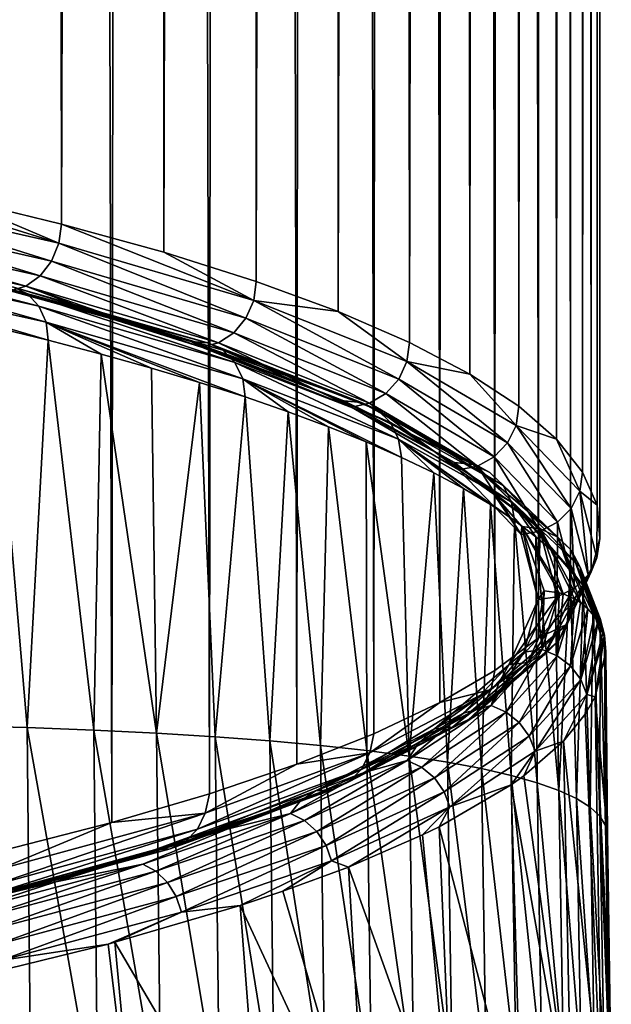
# Model space of a CAD drawing. Header units: metres. Extents: x -25 to 70, y -236 to 25.
# Tile 223 of 256: x 12.43 to 15.3, y -162 to -157.23. Entities that reach past the tile are written whole.
import ezdxf

# ---------------------------------------------------------------- set-up
doc = ezdxf.new("R2010")
doc.units = ezdxf.units.M
doc.layers.add('solid_10481002', color=7, linetype='CONTINUOUS')

msp = doc.modelspace()

# ---------------------------------------------------------------- linework, layer by layer
at = {"layer": 'solid_10481002'}
for points in [[(12.092777, -158.091171, 350.262451), (12.551207, -23.495886, 325.890686), (12.005422, -23.367056, 326.621338)], [(12.092777, -158.091171, 350.262451), (12.636686, -158.222183, 349.51947), (12.551207, -23.495886, 325.890686)], [(12.636686, -158.222183, 349.51947), (13.05086, -23.630079, 325.129639), (12.551207, -23.495886, 325.890686)], [(12.636686, -158.222183, 349.51947), (13.133584, -158.358688, 348.7453), (13.05086, -23.630079, 325.129639)], [(13.133584, -158.358688, 348.7453), (13.502826, -23.769236, 324.340454), (13.05086, -23.630079, 325.129639)], [(13.133584, -158.358688, 348.7453), (13.581587, -158.500214, 347.942657), (13.502826, -23.769236, 324.340454)], [(13.581587, -158.500214, 347.942657), (13.905787, -23.912939, 323.525452), (13.502826, -23.769236, 324.340454)], [(13.581587, -158.500214, 347.942657), (13.979058, -158.64621, 347.114655), (13.905787, -23.912939, 323.525452)], [(13.979058, -158.64621, 347.114655), (14.2585, -24.060749, 322.687195), (13.905787, -23.912939, 323.525452)], [(13.979058, -158.64621, 347.114655), (14.324561, -158.796112, 346.264526), (14.2585, -24.060749, 322.687195)], [(14.324561, -158.796112, 346.264526), (14.559363, -24.212101, 321.828827), (14.2585, -24.060749, 322.687195)], [(14.324561, -158.796112, 346.264526), (14.61675, -158.949387, 345.395294), (14.559363, -24.212101, 321.828827)], [(14.61675, -158.949387, 345.395294), (14.806816, -24.366274, 320.954468), (14.559363, -24.212101, 321.828827)], [(14.61675, -158.949387, 345.395294), (14.854552, -159.105469, 344.510071), (14.806816, -24.366274, 320.954468)], [(14.854552, -159.105469, 344.510071), (15.000101, -24.522627, 320.067749), (14.806816, -24.366274, 320.954468)], [(14.854552, -159.105469, 344.510071), (15.037245, -159.263809, 343.612061), (15.000101, -24.522627, 320.067749)], [(15.037245, -159.263809, 343.612061), (15.13874, -24.68071, 319.171234), (15.000101, -24.522627, 320.067749)], [(15.037245, -159.263809, 343.612061), (15.164063, -159.423828, 342.70462), (15.13874, -24.68071, 319.171234)], [(15.164063, -159.423828, 342.70462), (15.222117, -24.840036, 318.267639), (15.13874, -24.68071, 319.171234)], [(15.164063, -159.423828, 342.70462), (15.234364, -159.584869, 341.79129), (15.222117, -24.840036, 318.267639)], [(15.234364, -159.584869, 341.79129), (15.249923, -25, 317.360443), (15.222117, -24.840036, 318.267639)], [(15.248027, -159.746353, 340.875427), (15.222117, -25.159964, 316.453247), (15.249923, -25, 317.360443)], [(15.234364, -159.584869, 341.79129), (15.248027, -159.746353, 340.875427), (15.249923, -25, 317.360443)], [(15.205035, -159.90773, 339.960266), (15.13874, -25.31929, 315.549652), (15.222117, -25.159964, 316.453247)], [(15.248027, -159.746353, 340.875427), (15.205035, -159.90773, 339.960266), (15.222117, -25.159964, 316.453247)], [(15.105382, -160.068359, 339.049255), (15.000101, -25.477373, 314.653137), (15.13874, -25.31929, 315.549652)], [(15.205035, -159.90773, 339.960266), (15.105382, -160.068359, 339.049255), (15.13874, -25.31929, 315.549652)], [(14.949454, -160.227646, 338.145935), (14.806816, -25.633726, 313.766388), (15.000101, -25.477373, 314.653137)], [(15.105382, -160.068359, 339.049255), (14.949454, -160.227646, 338.145935), (15.000101, -25.477373, 314.653137)], [(14.737981, -160.384964, 337.253723), (14.559363, -25.787899, 312.892029), (14.806816, -25.633726, 313.766388)], [(14.949454, -160.227646, 338.145935), (14.737981, -160.384964, 337.253723), (14.806816, -25.633726, 313.766388)], [(14.471645, -160.539764, 336.375793), (14.2585, -25.939251, 312.033691), (14.559363, -25.787899, 312.892029)], [(14.737981, -160.384964, 337.253723), (14.471645, -160.539764, 336.375793), (14.559363, -25.787899, 312.892029)], [(14.151223, -160.691513, 335.515198), (13.905787, -26.087061, 311.195404), (14.2585, -25.939251, 312.033691)], [(14.471645, -160.539764, 336.375793), (14.151223, -160.691513, 335.515198), (14.2585, -25.939251, 312.033691)], [(13.778181, -160.839554, 334.675568), (13.502826, -26.230764, 310.380432), (13.905787, -26.087061, 311.195404)], [(14.151223, -160.691513, 335.515198), (13.778181, -160.839554, 334.675568), (13.905787, -26.087061, 311.195404)], [(13.35414, -160.983307, 333.860321), (13.05086, -26.369921, 309.591217), (13.502826, -26.230764, 310.380432)], [(13.778181, -160.839554, 334.675568), (13.35414, -160.983307, 333.860321), (13.502826, -26.230764, 310.380432)], [(12.880341, -161.122299, 333.072052), (12.551207, -26.504114, 308.83017), (13.05086, -26.369921, 309.591217)], [(13.35414, -160.983307, 333.860321), (12.880341, -161.122299, 333.072052), (13.05086, -26.369921, 309.591217)], [(12.358228, -161.256104, 332.313232), (12.005422, -26.632944, 308.099548), (12.551207, -26.504114, 308.83017)], [(12.880341, -161.122299, 333.072052), (12.358228, -161.256104, 332.313232), (12.551207, -26.504114, 308.83017)], [(11.491296, -158.058853, 350.979614), (12.624432, -158.314896, 349.527496), (11.503801, -157.966125, 350.971619)], [(12.624432, -158.314896, 349.527496), (12.092777, -158.091171, 350.262451), (11.503801, -157.966125, 350.971619)], [(11.459113, -158.146149, 350.966583), (12.589075, -158.401474, 349.518524), (11.491296, -158.058853, 350.979614)], [(12.589075, -158.401474, 349.518524), (12.624432, -158.314896, 349.527496), (11.491296, -158.058853, 350.979614)], [(12.624432, -158.314896, 349.527496), (12.636686, -158.222183, 349.51947), (12.092777, -158.091171, 350.262451)], [(11.408979, -158.219116, 350.93512), (12.533998, -158.473328, 349.493408), (11.459113, -158.146149, 350.966583)], [(12.533998, -158.473328, 349.493408), (12.589075, -158.401474, 349.518524), (11.459113, -158.146149, 350.966583)], [(11.408979, -158.219116, 350.93512), (11.345811, -158.270615, 350.888367), (12.464602, -158.523422, 349.454651)], [(11.408979, -158.219116, 350.93512), (12.464602, -158.523422, 349.454651), (12.533998, -158.473328, 349.493408)], [(12.624432, -158.314896, 349.527496), (13.569424, -158.593018, 347.950256), (12.636686, -158.222183, 349.51947)], [(13.569424, -158.593018, 347.950256), (13.133584, -158.358688, 348.7453), (12.636686, -158.222183, 349.51947)], [(12.472306, -158.561203, 349.653656), (12.403396, -158.527542, 349.599426), (11.281112, -158.278717, 351.010468)], [(12.472306, -158.561203, 349.653656), (11.281112, -158.278717, 351.010468), (11.343781, -158.311005, 351.07254)], [(12.387341, -158.5466, 349.407196), (12.464602, -158.523422, 349.454651), (11.345811, -158.270615, 350.888367)], [(11.343781, -158.311005, 351.07254), (11.393526, -158.368713, 351.127472), (12.527003, -158.620026, 349.702362)], [(12.472306, -158.561203, 349.653656), (11.343781, -158.311005, 351.07254), (12.527003, -158.620026, 349.702362)], [(12.589075, -158.401474, 349.518524), (13.531422, -158.678818, 347.945679), (12.624432, -158.314896, 349.527496)], [(13.531422, -158.678818, 347.945679), (13.569424, -158.593018, 347.950256), (12.624432, -158.314896, 349.527496)], [(11.393526, -158.368713, 351.127472), (11.425553, -158.446503, 351.169983), (12.562196, -158.698486, 349.740875)], [(12.527003, -158.620026, 349.702362), (11.393526, -158.368713, 351.127472), (12.562196, -158.698486, 349.740875)], [(13.569424, -158.593018, 347.950256), (13.581587, -158.500214, 347.942657), (13.133584, -158.358688, 348.7453)], [(12.533998, -158.473328, 349.493408), (13.472222, -158.749451, 347.92746), (12.589075, -158.401474, 349.518524)], [(13.472222, -158.749451, 347.92746), (13.531422, -158.678818, 347.945679), (12.589075, -158.401474, 349.518524)], [(11.425553, -158.446503, 351.169983), (12.304053, -158.71994, 350.137939), (12.572162, -158.785309, 349.767609)], [(12.562196, -158.698486, 349.740875), (11.425553, -158.446503, 351.169983), (12.572162, -158.785309, 349.767609)], [(12.533998, -158.473328, 349.493408), (12.464602, -158.523422, 349.454651), (13.397632, -158.798004, 347.897339)], [(12.533998, -158.473328, 349.493408), (13.397632, -158.798004, 347.897339), (13.472222, -158.749451, 347.92746)], [(13.569424, -158.593018, 347.950256), (13.979058, -158.64621, 347.114655), (13.581587, -158.500214, 347.942657)], [(12.819241, -158.654526, 348.795135), (12.387341, -158.5466, 349.407196), (12.327785, -158.522461, 349.544067)], [(12.327785, -158.522461, 349.544067), (12.403396, -158.527542, 349.599426), (13.344754, -158.798019, 348.06543)], [(12.819241, -158.654526, 348.795135), (12.327785, -158.522461, 349.544067), (13.344754, -158.798019, 348.06543)], [(12.387341, -158.5466, 349.407196), (12.875225, -158.680664, 348.646942), (12.464602, -158.523422, 349.454651)], [(12.819241, -158.654526, 348.795135), (12.875225, -158.680664, 348.646942), (12.387341, -158.5466, 349.407196)], [(13.418903, -158.833206, 348.111145), (13.344754, -158.798019, 348.06543), (12.403396, -158.527542, 349.599426)], [(13.418903, -158.833206, 348.111145), (12.403396, -158.527542, 349.599426), (12.472306, -158.561203, 349.653656)], [(13.315197, -158.819641, 347.858704), (13.397632, -158.798004, 347.897339), (12.464602, -158.523422, 349.454651)], [(12.875225, -158.680664, 348.646942), (13.315197, -158.819641, 347.858704), (12.464602, -158.523422, 349.454651)], [(12.472306, -158.561203, 349.653656), (12.527003, -158.620026, 349.702362), (13.477754, -158.89325, 348.153076)], [(13.418903, -158.833206, 348.111145), (12.472306, -158.561203, 349.653656), (13.477754, -158.89325, 348.153076)], [(13.531422, -158.678818, 347.945679), (14.272139, -158.974014, 346.271515), (13.569424, -158.593018, 347.950256)], [(13.569424, -158.593018, 347.950256), (14.312222, -158.889038, 346.271362), (13.979058, -158.64621, 347.114655)], [(14.272139, -158.974014, 346.271515), (14.312222, -158.889038, 346.271362), (13.569424, -158.593018, 347.950256)], [(12.527003, -158.620026, 349.702362), (12.562196, -158.698486, 349.740875), (13.515594, -158.972443, 348.187225)], [(13.477754, -158.89325, 348.153076), (12.527003, -158.620026, 349.702362), (13.515594, -158.972443, 348.187225)], [(13.263891, -158.791519, 348.01825), (12.875225, -158.680664, 348.646942), (12.819241, -158.654526, 348.795135)], [(13.263891, -158.791519, 348.01825), (12.819241, -158.654526, 348.795135), (13.344754, -158.798019, 348.06543)], [(14.312222, -158.889038, 346.271362), (14.324561, -158.796112, 346.264526), (13.979058, -158.64621, 347.114655)], [(12.562196, -158.698486, 349.740875), (12.572162, -158.785309, 349.767609), (12.82881, -158.852081, 349.389435)], [(12.562196, -158.698486, 349.740875), (12.82881, -158.852081, 349.389435), (13.073731, -158.920166, 349.003784)], [(12.562196, -158.698486, 349.740875), (13.073731, -158.920166, 349.003784), (13.306696, -158.989487, 348.611053)], [(12.562196, -158.698486, 349.740875), (13.306696, -158.989487, 348.611053), (13.527493, -159.060013, 348.211548)], [(13.515594, -158.972443, 348.187225), (12.562196, -158.698486, 349.740875), (13.527493, -159.060013, 348.211548)], [(13.263891, -158.791519, 348.01825), (13.315197, -158.819641, 347.858704), (12.875225, -158.680664, 348.646942)], [(13.472222, -158.749451, 347.92746), (14.209699, -159.043365, 346.26059), (13.531422, -158.678818, 347.945679)], [(14.209699, -159.043365, 346.26059), (14.272139, -158.974014, 346.271515), (13.531422, -158.678818, 347.945679)], [(12.304053, -158.71994, 350.137939), (12.128681, -160.653015, 350.742004), (12.470951, -160.66217, 350.27121)], [(12.572162, -158.785309, 349.767609), (12.304053, -158.71994, 350.137939), (12.470951, -160.66217, 350.27121)], [(13.472222, -158.749451, 347.92746), (13.397632, -158.798004, 347.897339), (14.131026, -159.090302, 346.239716)], [(13.472222, -158.749451, 347.92746), (14.131026, -159.090302, 346.239716), (14.209699, -159.043365, 346.26059)], [(12.572162, -158.785309, 349.767609), (12.470951, -160.66217, 350.27121), (12.794318, -160.674133, 349.790161)], [(12.82881, -158.852081, 349.389435), (12.572162, -158.785309, 349.767609), (12.794318, -160.674133, 349.790161)], [(14.006138, -159.07811, 346.392853), (13.315197, -158.819641, 347.858704), (13.263891, -158.791519, 348.01825)], [(13.263891, -158.791519, 348.01825), (13.344754, -158.798019, 348.06543), (14.091454, -159.086258, 346.430847)], [(14.006138, -159.07811, 346.392853), (13.263891, -158.791519, 348.01825), (14.091454, -159.086258, 346.430847)], [(13.315197, -158.819641, 347.858704), (14.043233, -159.109711, 346.213623), (13.397632, -158.798004, 347.897339)], [(14.169763, -159.123047, 346.467499), (14.091454, -159.086258, 346.430847), (13.344754, -158.798019, 348.06543)], [(14.169763, -159.123047, 346.467499), (13.344754, -158.798019, 348.06543), (13.418903, -158.833206, 348.111145)], [(14.043233, -159.109711, 346.213623), (14.131026, -159.090302, 346.239716), (13.397632, -158.798004, 347.897339)], [(14.312222, -158.889038, 346.271362), (14.61675, -158.949387, 345.395294), (14.324561, -158.796112, 346.264526)], [(12.82881, -158.852081, 349.389435), (12.794318, -160.674133, 349.790161), (13.098381, -160.688797, 349.299805)], [(13.073731, -158.920166, 349.003784), (12.82881, -158.852081, 349.389435), (13.098381, -160.688797, 349.299805)], [(14.006138, -159.07811, 346.392853), (14.043233, -159.109711, 346.213623), (13.315197, -158.819641, 347.858704)], [(13.418903, -158.833206, 348.111145), (13.477754, -158.89325, 348.153076), (14.231908, -159.184372, 346.502228)], [(14.169763, -159.123047, 346.467499), (13.418903, -158.833206, 348.111145), (14.231908, -159.184372, 346.502228)], [(13.477754, -158.89325, 348.153076), (13.515594, -158.972443, 348.187225), (14.271842, -159.264359, 346.531708)], [(14.231908, -159.184372, 346.502228), (13.477754, -158.89325, 348.153076), (14.271842, -159.264359, 346.531708)], [(14.272139, -158.974014, 346.271515), (14.800323, -159.2827, 344.520905), (14.312222, -158.889038, 346.271362)], [(14.312222, -158.889038, 346.271362), (14.841889, -159.198578, 344.515869), (14.61675, -158.949387, 345.395294)], [(14.800323, -159.2827, 344.520905), (14.841889, -159.198578, 344.515869), (14.312222, -158.889038, 346.271362)], [(13.306696, -158.989487, 348.611053), (13.073731, -158.920166, 349.003784), (13.098381, -160.688797, 349.299805)], [(13.306696, -158.989487, 348.611053), (13.098381, -160.688797, 349.299805), (13.382917, -160.706085, 348.800995)], [(13.527493, -159.060013, 348.211548), (13.306696, -158.989487, 348.611053), (13.382917, -160.706085, 348.800995)], [(13.515594, -158.972443, 348.187225), (13.527493, -159.060013, 348.211548), (13.735928, -159.131653, 347.805664)], [(13.515594, -158.972443, 348.187225), (13.735928, -159.131653, 347.805664), (13.931812, -159.204361, 347.393738)], [(13.515594, -158.972443, 348.187225), (13.931812, -159.204361, 347.393738), (14.114964, -159.278076, 346.976135)], [(13.515594, -158.972443, 348.187225), (14.114964, -159.278076, 346.976135), (14.285194, -159.352692, 346.553345)], [(14.271842, -159.264359, 346.531708), (13.515594, -158.972443, 348.187225), (14.285194, -159.352692, 346.553345)], [(14.209699, -159.043365, 346.26059), (14.735574, -159.350693, 344.51767), (14.272139, -158.974014, 346.271515)], [(14.735574, -159.350693, 344.51767), (14.800323, -159.2827, 344.520905), (14.272139, -158.974014, 346.271515)], [(14.841889, -159.198578, 344.515869), (14.854552, -159.105469, 344.510071), (14.61675, -158.949387, 345.395294)], [(14.209699, -159.043365, 346.26059), (14.131026, -159.090302, 346.239716), (14.653989, -159.39592, 344.506439)], [(14.209699, -159.043365, 346.26059), (14.653989, -159.39592, 344.506439), (14.735574, -159.350693, 344.51767)], [(13.527493, -159.060013, 348.211548), (13.382917, -160.706085, 348.800995), (13.6478, -160.725922, 348.294617)], [(13.735928, -159.131653, 347.805664), (13.527493, -159.060013, 348.211548), (13.6478, -160.725922, 348.294617)], [(14.543591, -159.378006, 344.692078), (14.043233, -159.109711, 346.213623), (14.006138, -159.07811, 346.392853)], [(14.006138, -159.07811, 346.392853), (14.091454, -159.086258, 346.430847), (14.632602, -159.388016, 344.719543)], [(14.543591, -159.378006, 344.692078), (14.006138, -159.07811, 346.392853), (14.632602, -159.388016, 344.719543)], [(14.043233, -159.109711, 346.213623), (14.563437, -159.413544, 344.49057), (14.131026, -159.090302, 346.239716)], [(14.713928, -159.426498, 344.746674), (14.632602, -159.388016, 344.719543), (14.091454, -159.086258, 346.430847)], [(14.713928, -159.426498, 344.746674), (14.091454, -159.086258, 346.430847), (14.169763, -159.123047, 346.467499)], [(14.563437, -159.413544, 344.49057), (14.653989, -159.39592, 344.506439), (14.131026, -159.090302, 346.239716)], [(13.735928, -159.131653, 347.805664), (13.6478, -160.725922, 348.294617), (13.892901, -160.748199, 347.781494)], [(13.931812, -159.204361, 347.393738), (13.735928, -159.131653, 347.805664), (13.892901, -160.748199, 347.781494)], [(14.543591, -159.378006, 344.692078), (14.563437, -159.413544, 344.49057), (14.043233, -159.109711, 346.213623)], [(14.169763, -159.123047, 346.467499), (14.231908, -159.184372, 346.502228), (14.778462, -159.489166, 344.773865)], [(14.713928, -159.426498, 344.746674), (14.169763, -159.123047, 346.467499), (14.778462, -159.489166, 344.773865)], [(14.841889, -159.198578, 344.515869), (15.037245, -159.263809, 343.612061), (14.854552, -159.105469, 344.510071)], [(14.231908, -159.184372, 346.502228), (14.271842, -159.264359, 346.531708), (14.819906, -159.569977, 344.798462)], [(14.778462, -159.489166, 344.773865), (14.231908, -159.184372, 346.502228), (14.819906, -159.569977, 344.798462)], [(13.931812, -159.204361, 347.393738), (13.892901, -160.748199, 347.781494), (14.118093, -160.772858, 347.262512)], [(14.114964, -159.278076, 346.976135), (13.931812, -159.204361, 347.393738), (14.118093, -160.772858, 347.262512)], [(14.800323, -159.2827, 344.520905), (15.107876, -159.60025, 342.720001), (14.841889, -159.198578, 344.515869)], [(14.841889, -159.198578, 344.515869), (15.150306, -159.517029, 342.7099), (15.037245, -159.263809, 343.612061)], [(15.107876, -159.60025, 342.720001), (15.150306, -159.517029, 342.7099), (14.841889, -159.198578, 344.515869)], [(14.114964, -159.278076, 346.976135), (14.118093, -160.772858, 347.262512), (14.323249, -160.799789, 346.738495)], [(14.285194, -159.352692, 346.553345), (14.114964, -159.278076, 346.976135), (14.323249, -160.799789, 346.738495)], [(14.271842, -159.264359, 346.531708), (14.285194, -159.352692, 346.553345), (14.442331, -159.428146, 346.125793)], [(14.271842, -159.264359, 346.531708), (14.442331, -159.428146, 346.125793), (14.586234, -159.504379, 345.693878)], [(14.271842, -159.264359, 346.531708), (14.586234, -159.504379, 345.693878), (14.716785, -159.581284, 345.257996)], [(14.271842, -159.264359, 346.531708), (14.716785, -159.581284, 345.257996), (14.833889, -159.658844, 344.818512)], [(14.819906, -159.569977, 344.798462), (14.271842, -159.264359, 346.531708), (14.833889, -159.658844, 344.818512)], [(14.735574, -159.350693, 344.51767), (15.04178, -159.666855, 342.724609), (14.800323, -159.2827, 344.520905)], [(15.04178, -159.666855, 342.724609), (15.107876, -159.60025, 342.720001), (14.800323, -159.2827, 344.520905)], [(15.150306, -159.517029, 342.7099), (15.164063, -159.423828, 342.70462), (15.037245, -159.263809, 343.612061)], [(14.442331, -159.428146, 346.125793), (14.285194, -159.352692, 346.553345), (14.323249, -160.799789, 346.738495)], [(14.733232, -159.531738, 343.820221), (14.563437, -159.413544, 344.49057), (14.543591, -159.378006, 344.692078)], [(14.543591, -159.378006, 344.692078), (14.632602, -159.388016, 344.719543), (14.960304, -159.698898, 342.956451)], [(14.733232, -159.531738, 343.820221), (14.543591, -159.378006, 344.692078), (14.960304, -159.698898, 342.956451)], [(14.735574, -159.350693, 344.51767), (14.653989, -159.39592, 344.506439), (14.958501, -159.710327, 342.723328)], [(14.735574, -159.350693, 344.51767), (14.958501, -159.710327, 342.723328), (15.04178, -159.666855, 342.724609)], [(14.563437, -159.413544, 344.49057), (14.866156, -159.725708, 342.720184), (14.653989, -159.39592, 344.506439)], [(14.733232, -159.531738, 343.820221), (14.866156, -159.725708, 342.720184), (14.563437, -159.413544, 344.49057)], [(15.043462, -159.73912, 342.973785), (14.960304, -159.698898, 342.956451), (14.632602, -159.388016, 344.719543)], [(15.043462, -159.73912, 342.973785), (14.632602, -159.388016, 344.719543), (14.713928, -159.426498, 344.746674)], [(14.866156, -159.725708, 342.720184), (14.958501, -159.710327, 342.723328), (14.653989, -159.39592, 344.506439)], [(15.150306, -159.517029, 342.7099), (15.234364, -159.584869, 341.79129), (15.164063, -159.423828, 342.70462)], [(14.442331, -159.428146, 346.125793), (14.323249, -160.799789, 346.738495), (14.508329, -160.828949, 346.210236)], [(14.586234, -159.504379, 345.693878), (14.442331, -159.428146, 346.125793), (14.508329, -160.828949, 346.210236)], [(14.713928, -159.426498, 344.746674), (14.778462, -159.489166, 344.773865), (15.109444, -159.803177, 342.993195)], [(15.043462, -159.73912, 342.973785), (14.713928, -159.426498, 344.746674), (15.109444, -159.803177, 342.993195)], [(14.586234, -159.504379, 345.693878), (14.508329, -160.828949, 346.210236), (14.673377, -160.86026, 345.678467)], [(14.716785, -159.581284, 345.257996), (14.586234, -159.504379, 345.693878), (14.673377, -160.86026, 345.678467)], [(14.778462, -159.489166, 344.773865), (14.819906, -159.569977, 344.798462), (15.151792, -159.884827, 343.012817)], [(15.109444, -159.803177, 342.993195), (14.778462, -159.489166, 344.773865), (15.151792, -159.884827, 343.012817)], [(15.107876, -159.60025, 342.720001), (15.190495, -159.921936, 340.895569), (15.150306, -159.517029, 342.7099)], [(15.150306, -159.517029, 342.7099), (15.233156, -159.83963, 340.880341), (15.234364, -159.584869, 341.79129)], [(15.190495, -159.921936, 340.895569), (15.233156, -159.83963, 340.880341), (15.150306, -159.517029, 342.7099)], [(14.869072, -159.68718, 342.938629), (14.866156, -159.725708, 342.720184), (14.733232, -159.531738, 343.820221)], [(14.869072, -159.68718, 342.938629), (14.733232, -159.531738, 343.820221), (14.960304, -159.698898, 342.956451)], [(14.716785, -159.581284, 345.257996), (14.673377, -160.86026, 345.678467), (14.818439, -160.893661, 345.143768)], [(14.833889, -159.658844, 344.818512), (14.716785, -159.581284, 345.257996), (14.818439, -160.893661, 345.143768)], [(14.819906, -159.569977, 344.798462), (14.833889, -159.658844, 344.818512), (14.93746, -159.736969, 344.375763)], [(14.819906, -159.569977, 344.798462), (14.93746, -159.736969, 344.375763), (15.027417, -159.815613, 343.930084)], [(14.819906, -159.569977, 344.798462), (15.027417, -159.815613, 343.930084), (15.103674, -159.894714, 343.481873)], [(14.819906, -159.569977, 344.798462), (15.103674, -159.894714, 343.481873), (15.166156, -159.974197, 343.031525)], [(15.151792, -159.884827, 343.012817), (14.819906, -159.569977, 344.798462), (15.166156, -159.974197, 343.031525)], [(15.04178, -159.666855, 342.724609), (15.124038, -159.987137, 340.908173), (15.107876, -159.60025, 342.720001)], [(15.124038, -159.987137, 340.908173), (15.190495, -159.921936, 340.895569), (15.107876, -159.60025, 342.720001)], [(15.233156, -159.83963, 340.880341), (15.248027, -159.746353, 340.875427), (15.234364, -159.584869, 341.79129)], [(14.833889, -159.658844, 344.818512), (14.818439, -160.893661, 345.143768), (14.943575, -160.929123, 344.606842)], [(14.93746, -159.736969, 344.375763), (14.833889, -159.658844, 344.818512), (14.943575, -160.929123, 344.606842)], [(14.869072, -159.68718, 342.938629), (14.94796, -160.042099, 340.925781), (14.866156, -159.725708, 342.720184)], [(14.866156, -159.725708, 342.720184), (14.94796, -160.042099, 340.925781), (14.958501, -159.710327, 342.723328)], [(14.869072, -159.68718, 342.938629), (14.97728, -159.999878, 341.165222), (14.94796, -160.042099, 340.925781)], [(14.869072, -159.68718, 342.938629), (15.0511, -160.009064, 341.166382), (14.97728, -159.999878, 341.165222)], [(14.869072, -159.68718, 342.938629), (15.069779, -160.014374, 341.167328), (15.0511, -160.009064, 341.166382)], [(14.869072, -159.68718, 342.938629), (14.960304, -159.698898, 342.956451), (15.069779, -160.014374, 341.167328)], [(14.94796, -160.042099, 340.925781), (15.040302, -160.028839, 340.916931), (14.958501, -159.710327, 342.723328)], [(15.04178, -159.666855, 342.724609), (14.958501, -159.710327, 342.723328), (15.040302, -160.028839, 340.916931)], [(15.124249, -160.037857, 341.171448), (15.069779, -160.014374, 341.167328), (14.960304, -159.698898, 342.956451)], [(15.153557, -160.056366, 341.174713), (14.960304, -159.698898, 342.956451), (15.043462, -159.73912, 342.973785)], [(15.124249, -160.037857, 341.171448), (14.960304, -159.698898, 342.956451), (15.153557, -160.056366, 341.174713)], [(15.04178, -159.666855, 342.724609), (15.040302, -160.028839, 340.916931), (15.124038, -159.987137, 340.908173)], [(14.93746, -159.736969, 344.375763), (14.943575, -160.929123, 344.606842), (15.048849, -160.966644, 344.068176)], [(15.027417, -159.815613, 343.930084), (14.93746, -159.736969, 344.375763), (15.048849, -160.966644, 344.068176)], [(15.043462, -159.73912, 342.973785), (15.109444, -159.803177, 342.993195), (15.220024, -160.121826, 341.186249)], [(15.043462, -159.73912, 342.973785), (15.220024, -160.121826, 341.186249), (15.189188, -160.086304, 341.179993)], [(15.153557, -160.056366, 341.174713), (15.043462, -159.73912, 342.973785), (15.189188, -160.086304, 341.179993)], [(15.233156, -159.83963, 340.880341), (15.205035, -159.90773, 339.960266), (15.248027, -159.746353, 340.875427)], [(15.109444, -159.803177, 342.993195), (15.151792, -159.884827, 343.012817), (15.262656, -160.204346, 341.200775)], [(15.109444, -159.803177, 342.993195), (15.262656, -160.204346, 341.200775), (15.238482, -160.150131, 341.191223)], [(15.220024, -160.121826, 341.186249), (15.109444, -159.803177, 342.993195), (15.238482, -160.150131, 341.191223)], [(15.103674, -159.894714, 343.481873), (15.027417, -159.815613, 343.930084), (15.048849, -160.966644, 344.068176)], [(15.04661, -160.242996, 339.074799), (15.088867, -160.161575, 339.054443), (15.233156, -159.83963, 340.880341)], [(15.190495, -159.921936, 340.895569), (15.04661, -160.242996, 339.074799), (15.233156, -159.83963, 340.880341)], [(15.233156, -159.83963, 340.880341), (15.088867, -160.161575, 339.054443), (15.205035, -159.90773, 339.960266)], [(15.103674, -159.894714, 343.481873), (15.048849, -160.966644, 344.068176), (15.134397, -161.006195, 343.528381)], [(15.166156, -159.974197, 343.031525), (15.103674, -159.894714, 343.481873), (15.134397, -161.006195, 343.528381)], [(15.151792, -159.884827, 343.012817), (15.270395, -160.214478, 341.671631), (15.277268, -160.295425, 341.216858)], [(15.267926, -160.22226, 341.203949), (15.151792, -159.884827, 343.012817), (15.277268, -160.295425, 341.216858)], [(15.151792, -159.884827, 343.012817), (15.166156, -159.974197, 343.031525), (15.214802, -160.054031, 342.579437)], [(15.151792, -159.884827, 343.012817), (15.214802, -160.054031, 342.579437), (15.249562, -160.134109, 342.126007)], [(15.151792, -159.884827, 343.012817), (15.249562, -160.134109, 342.126007), (15.270395, -160.214478, 341.671631)], [(15.267926, -160.22226, 341.203949), (15.262656, -160.204346, 341.200775), (15.151792, -159.884827, 343.012817)], [(14.980782, -160.306793, 339.095367), (15.04661, -160.242996, 339.074799), (15.190495, -159.921936, 340.895569)], [(15.124038, -159.987137, 340.908173), (14.980782, -160.306793, 339.095367), (15.190495, -159.921936, 340.895569)], [(15.088867, -160.161575, 339.054443), (15.105382, -160.068359, 339.049255), (15.205035, -159.90773, 339.960266)], [(15.124038, -159.987137, 340.908173), (15.040302, -160.028839, 340.916931), (14.897839, -160.346725, 339.114166)], [(15.124038, -159.987137, 340.908173), (14.897839, -160.346725, 339.114166), (14.980782, -160.306793, 339.095367)], [(15.166156, -159.974197, 343.031525), (15.134397, -161.006195, 343.528381), (15.200485, -161.04776, 342.987854)], [(15.214802, -160.054031, 342.579437), (15.166156, -159.974197, 343.031525), (15.200485, -161.04776, 342.987854)], [(14.807022, -160.357971, 339.13446), (14.897839, -160.346725, 339.114166), (15.040302, -160.028839, 340.916931)], [(14.94796, -160.042099, 340.925781), (14.807022, -160.357971, 339.13446), (15.040302, -160.028839, 340.916931)], [(14.879765, -160.297333, 339.478302), (14.807022, -160.357971, 339.13446), (14.94796, -160.042099, 340.925781)], [(14.952912, -160.148605, 340.321777), (14.879765, -160.297333, 339.478302), (14.94796, -160.042099, 340.925781)], [(14.952912, -160.148605, 340.321777), (14.94796, -160.042099, 340.925781), (14.97728, -159.999878, 341.165222)], [(14.967654, -160.283447, 339.6091), (14.952912, -160.148605, 340.321777), (14.97728, -159.999878, 341.165222)], [(14.967654, -160.283447, 339.6091), (14.97728, -159.999878, 341.165222), (15.0511, -160.009064, 341.166382)], [(15.040695, -160.313522, 339.606628), (14.967654, -160.283447, 339.6091), (15.0511, -160.009064, 341.166382)], [(15.040695, -160.313522, 339.606628), (15.0511, -160.009064, 341.166382), (15.069779, -160.014374, 341.167328)], [(15.040695, -160.313522, 339.606628), (15.069779, -160.014374, 341.167328), (15.124249, -160.037857, 341.171448)], [(15.040695, -160.313522, 339.606628), (15.124249, -160.037857, 341.171448), (15.105726, -160.363388, 339.60849)], [(15.105726, -160.363388, 339.60849), (15.124249, -160.037857, 341.171448), (15.153557, -160.056366, 341.174713)], [(15.088867, -160.161575, 339.054443), (14.949454, -160.227646, 338.145935), (15.105382, -160.068359, 339.049255)], [(15.105726, -160.363388, 339.60849), (15.153557, -160.056366, 341.174713), (15.189188, -160.086304, 341.179993)], [(15.105726, -160.363388, 339.60849), (15.189188, -160.086304, 341.179993), (15.15502, -160.428574, 339.614746)], [(15.15502, -160.428574, 339.614746), (15.189188, -160.086304, 341.179993), (15.220024, -160.121826, 341.186249)], [(15.214802, -160.054031, 342.579437), (15.200485, -161.04776, 342.987854), (15.247391, -161.091339, 342.446991)], [(15.249562, -160.134109, 342.126007), (15.214802, -160.054031, 342.579437), (15.247391, -161.091339, 342.446991)], [(15.15502, -160.428574, 339.614746), (15.220024, -160.121826, 341.186249), (15.238482, -160.150131, 341.191223)], [(15.249562, -160.134109, 342.126007), (15.247391, -161.091339, 342.446991), (15.275226, -161.136963, 341.906128)], [(15.270395, -160.214478, 341.671631), (15.249562, -160.134109, 342.126007), (15.275226, -161.136963, 341.906128)], [(14.678761, -160.558578, 337.284973), (14.719986, -160.478058, 337.259613), (15.088867, -160.161575, 339.054443)], [(15.04661, -160.242996, 339.074799), (14.678761, -160.558578, 337.284973), (15.088867, -160.161575, 339.054443)], [(15.088867, -160.161575, 339.054443), (14.719986, -160.478058, 337.259613), (14.949454, -160.227646, 338.145935)], [(14.967654, -160.283447, 339.6091), (14.879765, -160.297333, 339.478302), (14.952912, -160.148605, 340.321777)], [(15.15502, -160.428574, 339.614746), (15.238482, -160.150131, 341.191223), (15.184186, -160.501358, 339.624481)], [(15.184186, -160.501358, 339.624481), (15.238482, -160.150131, 341.191223), (15.262656, -160.204346, 341.200775)], [(14.719986, -160.478058, 337.259613), (14.737981, -160.384964, 337.253723), (14.949454, -160.227646, 338.145935)], [(15.184186, -160.501358, 339.624481), (15.262656, -160.204346, 341.200775), (15.267926, -160.22226, 341.203949)], [(15.184186, -160.501358, 339.624481), (15.267926, -160.22226, 341.203949), (15.225487, -160.512924, 339.974976)], [(15.267926, -160.22226, 341.203949), (15.277268, -160.295425, 341.216858), (15.225487, -160.512924, 339.974976)], [(15.270395, -160.214478, 341.671631), (15.284049, -161.177658, 341.36441), (15.277268, -160.295425, 341.216858)], [(15.270395, -160.214478, 341.671631), (15.275226, -161.136963, 341.906128), (15.284049, -161.177658, 341.36441)], [(14.614542, -160.621002, 337.313385), (14.678761, -160.558578, 337.284973), (15.04661, -160.242996, 339.074799)], [(14.980782, -160.306793, 339.095367), (14.614542, -160.621002, 337.313385), (15.04661, -160.242996, 339.074799)], [(14.967654, -160.283447, 339.6091), (14.72087, -160.555069, 338.068665), (14.879765, -160.297333, 339.478302)], [(14.792721, -160.586456, 338.058746), (14.72087, -160.555069, 338.068665), (14.967654, -160.283447, 339.6091)], [(14.792721, -160.586456, 338.058746), (14.967654, -160.283447, 339.6091), (15.040695, -160.313522, 339.606628)], [(14.980782, -160.306793, 339.095367), (14.897839, -160.346725, 339.114166), (14.533627, -160.659195, 337.342041)], [(14.980782, -160.306793, 339.095367), (14.533627, -160.659195, 337.342041), (14.614542, -160.621002, 337.313385)], [(14.72087, -160.555069, 338.068665), (14.757736, -160.44545, 338.638275), (14.879765, -160.297333, 339.478302)], [(14.879765, -160.297333, 339.478302), (14.757736, -160.44545, 338.638275), (14.807022, -160.357971, 339.13446)], [(14.792721, -160.586456, 338.058746), (15.040695, -160.313522, 339.606628), (14.856691, -160.637482, 338.054016)], [(15.040695, -160.313522, 339.606628), (15.105726, -160.363388, 339.60849), (14.856691, -160.637482, 338.054016)], [(15.277268, -160.295425, 341.216858), (15.284049, -161.177658, 341.36441), (15.225487, -160.512924, 339.974976)], [(14.446141, -160.668243, 337.374786), (14.533627, -160.659195, 337.342041), (14.897839, -160.346725, 339.114166)], [(14.807022, -160.357971, 339.13446), (14.446141, -160.668243, 337.374786), (14.897839, -160.346725, 339.114166)], [(14.587193, -160.592285, 337.805603), (14.446141, -160.668243, 337.374786), (14.807022, -160.357971, 339.13446)], [(14.757736, -160.44545, 338.638275), (14.587193, -160.592285, 337.805603), (14.807022, -160.357971, 339.13446)], [(14.856691, -160.637482, 338.054016), (15.105726, -160.363388, 339.60849), (14.905181, -160.703552, 338.055237)], [(15.105726, -160.363388, 339.60849), (15.15502, -160.428574, 339.614746), (14.905181, -160.703552, 338.055237)], [(14.719986, -160.478058, 337.259613), (14.471645, -160.539764, 336.375793), (14.737981, -160.384964, 337.253723)], [(14.72087, -160.555069, 338.068665), (14.587193, -160.592285, 337.805603), (14.757736, -160.44545, 338.638275)], [(14.905181, -160.703552, 338.055237), (15.15502, -160.428574, 339.614746), (14.933872, -160.776855, 338.062012)], [(15.15502, -160.428574, 339.614746), (15.184186, -160.501358, 339.624481), (14.933872, -160.776855, 338.062012)], [(14.092242, -160.863983, 335.552917), (14.13182, -160.784317, 335.522705), (14.719986, -160.478058, 337.259613)], [(14.678761, -160.558578, 337.284973), (14.092242, -160.863983, 335.552917), (14.719986, -160.478058, 337.259613)], [(14.719986, -160.478058, 337.259613), (14.13182, -160.784317, 335.522705), (14.471645, -160.539764, 336.375793)], [(14.933872, -160.776855, 338.062012), (15.184186, -160.501358, 339.624481), (15.071382, -160.728439, 338.744934)], [(15.184186, -160.501358, 339.624481), (15.177336, -160.59761, 339.49234), (15.071382, -160.728439, 338.744934)], [(15.184186, -160.501358, 339.624481), (15.225487, -160.512924, 339.974976), (15.177336, -160.59761, 339.49234)], [(15.177336, -160.59761, 339.49234), (15.225487, -160.512924, 339.974976), (15.257937, -162.545593, 340.292786)], [(15.303417, -162.299011, 341.539154), (15.257937, -162.545593, 340.292786), (15.225487, -160.512924, 339.974976)], [(15.298576, -162.071762, 341.504944), (15.303417, -162.299011, 341.539154), (15.225487, -160.512924, 339.974976)], [(15.284049, -161.177658, 341.36441), (15.298576, -162.071762, 341.504944), (15.225487, -160.512924, 339.974976)], [(14.030588, -160.925079, 335.588928), (14.092242, -160.863983, 335.552917), (14.678761, -160.558578, 337.284973)], [(14.614542, -160.621002, 337.313385), (14.030588, -160.925079, 335.588928), (14.678761, -160.558578, 337.284973)], [(14.13182, -160.784317, 335.522705), (14.151223, -160.691513, 335.515198), (14.471645, -160.539764, 336.375793)], [(14.72087, -160.555069, 338.068665), (14.312977, -160.820816, 336.561584), (14.587193, -160.592285, 337.805603)], [(14.38286, -160.85347, 336.544403), (14.312977, -160.820816, 336.561584), (14.72087, -160.555069, 338.068665)], [(14.38286, -160.85347, 336.544403), (14.72087, -160.555069, 338.068665), (14.792721, -160.586456, 338.058746)], [(14.312977, -160.820816, 336.561584), (14.368918, -160.737152, 336.983948), (14.587193, -160.592285, 337.805603)], [(14.587193, -160.592285, 337.805603), (14.368918, -160.737152, 336.983948), (14.446141, -160.668243, 337.374786)], [(14.38286, -160.85347, 336.544403), (14.792721, -160.586456, 338.058746), (14.44508, -160.90564, 336.533173)], [(14.792721, -160.586456, 338.058746), (14.856691, -160.637482, 338.054016), (14.44508, -160.90564, 336.533173)], [(15.177336, -160.59761, 339.49234), (15.257937, -162.545593, 340.292786), (15.071382, -160.728439, 338.744934)], [(12.488983, -162.639389, 350.622772), (12.470951, -160.66217, 350.27121), (12.128681, -160.653015, 350.742004)], [(12.488983, -162.639389, 350.622772), (12.128681, -160.653015, 350.742004), (12.146029, -162.690216, 351.10611)], [(12.813059, -162.592117, 350.129364), (12.794318, -160.674133, 349.790161), (12.470951, -160.66217, 350.27121)], [(12.813059, -162.592117, 350.129364), (12.470951, -160.66217, 350.27121), (12.488983, -162.639389, 350.622772)], [(13.869507, -160.968948, 335.669403), (13.952906, -160.961578, 335.627136), (14.533627, -160.659195, 337.342041)], [(14.446141, -160.668243, 337.374786), (13.869507, -160.968948, 335.669403), (14.533627, -160.659195, 337.342041)], [(14.614542, -160.621002, 337.313385), (14.533627, -160.659195, 337.342041), (13.952906, -160.961578, 335.627136)], [(14.614542, -160.621002, 337.313385), (13.952906, -160.961578, 335.627136), (14.030588, -160.925079, 335.588928)], [(14.44508, -160.90564, 336.533173), (14.856691, -160.637482, 338.054016), (14.492242, -160.97258, 336.52951)], [(14.856691, -160.637482, 338.054016), (14.905181, -160.703552, 338.055237), (14.492242, -160.97258, 336.52951)], [(13.117856, -162.548355, 349.626801), (13.098381, -160.688797, 349.299805), (12.794318, -160.674133, 349.790161)], [(13.117856, -162.548355, 349.626801), (12.794318, -160.674133, 349.790161), (12.813059, -162.592117, 350.129364)], [(13.403136, -162.508087, 349.115967), (13.382917, -160.706085, 348.800995), (13.098381, -160.688797, 349.299805)], [(13.403136, -162.508087, 349.115967), (13.098381, -160.688797, 349.299805), (13.117856, -162.548355, 349.626801)], [(13.668745, -162.471283, 348.597717), (13.6478, -160.725922, 348.294617), (13.382917, -160.706085, 348.800995)], [(13.668745, -162.471283, 348.597717), (13.382917, -160.706085, 348.800995), (13.403136, -162.508087, 349.115967)], [(14.13182, -160.784317, 335.522705), (13.778181, -160.839554, 334.675568), (14.151223, -160.691513, 335.515198)], [(14.104021, -160.879425, 336.177155), (13.869507, -160.968948, 335.669403), (14.446141, -160.668243, 337.374786)], [(14.368918, -160.737152, 336.983948), (14.104021, -160.879425, 336.177155), (14.446141, -160.668243, 337.374786)], [(14.492242, -160.97258, 336.52951), (14.905181, -160.703552, 338.055237), (14.520147, -161.046402, 336.533386)], [(14.905181, -160.703552, 338.055237), (14.933872, -160.776855, 338.062012), (14.520147, -161.046402, 336.533386)], [(13.914532, -162.437897, 348.072968), (13.892901, -160.748199, 347.781494), (13.6478, -160.725922, 348.294617)], [(13.914532, -162.437897, 348.072968), (13.6478, -160.725922, 348.294617), (13.668745, -162.471283, 348.597717)], [(14.140341, -162.407898, 347.542572), (14.118093, -160.772858, 347.262512), (13.892901, -160.748199, 347.781494)], [(14.140341, -162.407898, 347.542572), (13.892901, -160.748199, 347.781494), (13.914532, -162.437897, 348.072968)], [(14.312977, -160.820816, 336.561584), (14.104021, -160.879425, 336.177155), (14.368918, -160.737152, 336.983948)], [(14.879114, -160.895035, 337.78891), (15.071382, -160.728439, 338.744934), (15.110442, -162.602539, 339.031525)], [(14.933872, -160.776855, 338.062012), (15.071382, -160.728439, 338.744934), (14.879114, -160.895035, 337.78891)], [(15.257937, -162.545593, 340.292786), (15.110442, -162.602539, 339.031525), (15.071382, -160.728439, 338.744934)], [(13.296115, -161.154648, 333.90451), (13.333457, -161.075806, 333.869659), (14.13182, -160.784317, 335.522705)], [(14.092242, -160.863983, 335.552917), (13.296115, -161.154648, 333.90451), (14.13182, -160.784317, 335.522705)], [(14.13182, -160.784317, 335.522705), (13.333457, -161.075806, 333.869659), (13.778181, -160.839554, 334.675568)], [(14.346023, -162.381256, 347.007385), (14.323249, -160.799789, 346.738495), (14.118093, -160.772858, 347.262512)], [(14.346023, -162.381256, 347.007385), (14.118093, -160.772858, 347.262512), (14.140341, -162.407898, 347.542572)], [(14.531507, -162.357971, 346.468201), (14.508329, -160.828949, 346.210236), (14.323249, -160.799789, 346.738495)], [(14.531507, -162.357971, 346.468201), (14.323249, -160.799789, 346.738495), (14.346023, -162.381256, 347.007385)], [(14.520147, -161.046402, 336.533386), (14.933872, -160.776855, 338.062012), (14.817338, -160.93898, 337.53595)], [(14.933872, -160.776855, 338.062012), (14.879114, -160.895035, 337.78891), (14.817338, -160.93898, 337.53595)], [(13.333457, -161.075806, 333.869659), (13.35414, -160.983307, 333.860321), (13.778181, -160.839554, 334.675568)], [(14.312977, -160.820816, 336.561584), (13.747983, -161.077759, 335.104309), (14.104021, -160.879425, 336.177155)], [(13.815125, -161.111664, 335.080078), (13.747983, -161.077759, 335.104309), (14.312977, -160.820816, 336.561584)], [(13.815125, -161.111664, 335.080078), (14.312977, -160.820816, 336.561584), (14.38286, -160.85347, 336.544403)], [(13.815125, -161.111664, 335.080078), (14.38286, -160.85347, 336.544403), (13.874904, -161.164948, 335.062561)], [(14.38286, -160.85347, 336.544403), (14.44508, -160.90564, 336.533173), (13.874904, -161.164948, 335.062561)], [(14.696799, -162.337997, 345.925751), (14.673377, -160.86026, 345.678467), (14.508329, -160.828949, 346.210236)], [(14.696799, -162.337997, 345.925751), (14.508329, -160.828949, 346.210236), (14.531507, -162.357971, 346.468201)], [(13.237945, -161.214462, 333.947723), (13.296115, -161.154648, 333.90451), (14.092242, -160.863983, 335.552917)], [(14.030588, -160.925079, 335.588928), (13.237945, -161.214462, 333.947723), (14.092242, -160.863983, 335.552917)], [(13.747983, -161.077759, 335.104309), (13.793995, -161.018356, 335.389191), (14.104021, -160.879425, 336.177155)], [(14.104021, -160.879425, 336.177155), (13.793995, -161.018356, 335.389191), (13.869507, -160.968948, 335.669403)], [(14.84191, -162.32135, 345.380707), (14.818439, -160.893661, 345.143768), (14.673377, -160.86026, 345.678467)], [(14.84191, -162.32135, 345.380707), (14.673377, -160.86026, 345.678467), (14.696799, -162.337997, 345.925751)], [(14.879114, -160.895035, 337.78891), (15.110442, -162.602539, 339.031525), (14.817338, -160.93898, 337.53595)], [(14.966864, -162.308044, 344.833679), (14.943575, -160.929123, 344.606842), (14.818439, -160.893661, 345.143768)], [(14.966864, -162.308044, 344.833679), (14.818439, -160.893661, 345.143768), (14.84191, -162.32135, 345.380707)], [(14.030588, -160.925079, 335.588928), (13.952906, -160.961578, 335.627136), (13.164651, -161.249374, 333.994995)], [(14.030588, -160.925079, 335.588928), (13.164651, -161.249374, 333.994995), (13.237945, -161.214462, 333.947723)], [(13.874904, -161.164948, 335.062561), (14.44508, -160.90564, 336.533173), (13.920216, -161.232727, 335.054138)], [(14.44508, -160.90564, 336.533173), (14.492242, -160.97258, 336.52951), (13.920216, -161.232727, 335.054138)], [(14.817338, -160.93898, 337.53595), (14.868496, -162.671906, 337.79776), (14.468068, -161.142273, 336.360718)], [(14.520147, -161.046402, 336.533386), (14.817338, -160.93898, 337.53595), (14.468068, -161.142273, 336.360718)], [(15.110442, -162.602539, 339.031525), (14.868496, -162.671906, 337.79776), (14.817338, -160.93898, 337.53595)], [(15.071684, -162.298141, 344.285309), (15.048849, -160.966644, 344.068176), (14.943575, -160.929123, 344.606842)], [(15.071684, -162.298141, 344.285309), (14.943575, -160.929123, 344.606842), (14.966864, -162.308044, 344.833679)], [(13.333457, -161.075806, 333.869659), (12.880341, -161.122299, 333.072052), (13.35414, -160.983307, 333.860321)], [(13.087358, -161.254837, 334.048004), (13.164651, -161.249374, 333.994995), (13.952906, -160.961578, 335.627136)], [(13.869507, -160.968948, 335.669403), (13.087358, -161.254837, 334.048004), (13.952906, -160.961578, 335.627136)], [(13.440638, -161.15332, 334.62381), (13.087358, -161.254837, 334.048004), (13.869507, -160.968948, 335.669403)], [(13.793995, -161.018356, 335.389191), (13.440638, -161.15332, 334.62381), (13.869507, -160.968948, 335.669403)], [(13.920216, -161.232727, 335.054138), (14.492242, -160.97258, 336.52951), (13.947025, -161.307053, 335.055176)], [(14.492242, -160.97258, 336.52951), (14.520147, -161.046402, 336.533386), (13.947025, -161.307053, 335.055176)], [(15.15653, -162.291672, 343.736084), (15.134397, -161.006195, 343.528381), (15.048849, -160.966644, 344.068176)], [(15.15653, -162.291672, 343.736084), (15.048849, -160.966644, 344.068176), (15.071684, -162.298141, 344.285309)], [(13.747983, -161.077759, 335.104309), (13.440638, -161.15332, 334.62381), (13.793995, -161.018356, 335.389191)], [(13.947025, -161.307053, 335.055176), (14.520147, -161.046402, 336.533386), (14.028159, -161.337433, 335.226929)], [(14.520147, -161.046402, 336.533386), (14.386909, -161.182114, 336.129608), (14.028159, -161.337433, 335.226929)], [(14.520147, -161.046402, 336.533386), (14.468068, -161.142273, 336.360718), (14.386909, -161.182114, 336.129608)], [(15.221815, -162.288696, 343.186523), (15.200485, -161.04776, 342.987854), (15.134397, -161.006195, 343.528381)], [(15.221815, -162.288696, 343.186523), (15.134397, -161.006195, 343.528381), (15.15653, -162.291672, 343.736084)], [(15.267961, -162.289261, 342.637024), (15.247391, -161.091339, 342.446991), (15.200485, -161.04776, 342.987854)], [(15.267961, -162.289261, 342.637024), (15.200485, -161.04776, 342.987854), (15.221815, -162.288696, 343.186523)], [(12.302366, -161.426254, 332.364166), (12.336916, -161.348175, 332.324982), (13.333457, -161.075806, 333.869659)], [(13.296115, -161.154648, 333.90451), (12.302366, -161.426254, 332.364166), (13.333457, -161.075806, 333.869659)], [(13.333457, -161.075806, 333.869659), (12.336916, -161.348175, 332.324982), (12.880341, -161.122299, 333.072052)], [(13.747983, -161.077759, 335.104309), (13.030531, -161.323013, 333.71347), (13.440638, -161.15332, 334.62381)], [(13.094149, -161.358124, 333.682404), (13.030531, -161.323013, 333.71347), (13.747983, -161.077759, 335.104309)], [(13.094149, -161.358124, 333.682404), (13.747983, -161.077759, 335.104309), (13.815125, -161.111664, 335.080078)], [(15.295105, -162.293411, 342.087921), (15.275226, -161.136963, 341.906128), (15.247391, -161.091339, 342.446991)], [(15.295105, -162.293411, 342.087921), (15.247391, -161.091339, 342.446991), (15.267961, -162.289261, 342.637024)], [(12.336916, -161.348175, 332.324982), (12.358228, -161.256104, 332.313232), (12.880341, -161.122299, 333.072052)], [(13.094149, -161.358124, 333.682404), (13.815125, -161.111664, 335.080078), (13.15079, -161.412476, 333.658813)], [(13.815125, -161.111664, 335.080078), (13.874904, -161.164948, 335.062561), (13.15079, -161.412476, 333.658813)], [(14.386909, -161.182114, 336.129608), (14.468068, -161.142273, 336.360718), (14.536061, -162.750732, 336.600861)], [(14.868496, -162.671906, 337.79776), (14.536061, -162.750732, 336.600861), (14.468068, -161.142273, 336.360718)], [(15.275226, -161.136963, 341.906128), (15.303417, -162.299011, 341.539154), (15.298576, -162.071762, 341.504944)], [(15.295105, -162.293411, 342.087921), (15.303417, -162.299011, 341.539154), (15.275226, -161.136963, 341.906128)], [(15.275226, -161.136963, 341.906128), (15.298576, -162.071762, 341.504944), (15.284049, -161.177658, 341.36441)], [(12.248546, -161.484879, 332.414124), (12.302366, -161.426254, 332.364166), (13.296115, -161.154648, 333.90451)], [(13.237945, -161.214462, 333.947723), (12.248546, -161.484879, 332.414124), (13.296115, -161.154648, 333.90451)], [(13.440638, -161.15332, 334.62381), (12.608963, -161.410065, 333.167755), (13.087358, -161.254837, 334.048004)], [(13.030531, -161.323013, 333.71347), (12.608963, -161.410065, 333.167755), (13.440638, -161.15332, 334.62381)], [(13.15079, -161.412476, 333.658813), (13.874904, -161.164948, 335.062561), (13.193724, -161.481064, 333.645782)], [(13.874904, -161.164948, 335.062561), (13.920216, -161.232727, 335.054138), (13.193724, -161.481064, 333.645782)], [(14.028159, -161.337433, 335.226929), (14.386909, -161.182114, 336.129608), (14.536061, -162.750732, 336.600861)], [(13.237945, -161.214462, 333.947723), (13.164651, -161.249374, 333.994995), (12.180732, -161.51828, 332.46991)], [(13.237945, -161.214462, 333.947723), (12.180732, -161.51828, 332.46991), (12.248546, -161.484879, 332.414124)], [(13.193724, -161.481064, 333.645782), (13.920216, -161.232727, 335.054138), (13.219128, -161.555862, 333.644104)], [(13.920216, -161.232727, 335.054138), (13.947025, -161.307053, 335.055176), (13.219128, -161.555862, 333.644104)], [(12.109745, -161.522308, 332.531097), (12.180732, -161.51828, 332.46991), (13.164651, -161.249374, 333.994995)], [(13.087358, -161.254837, 334.048004), (12.109745, -161.522308, 332.531097), (13.164651, -161.249374, 333.994995)], [(12.608963, -161.410065, 333.167755), (12.109745, -161.522308, 332.531097), (13.087358, -161.254837, 334.048004)], [(13.030531, -161.323013, 333.71347), (12.167199, -161.55365, 332.405457), (12.608963, -161.410065, 333.167755)], [(12.226557, -161.58989, 332.36795), (12.167199, -161.55365, 332.405457), (13.030531, -161.323013, 333.71347)], [(12.226557, -161.58989, 332.36795), (13.030531, -161.323013, 333.71347), (13.094149, -161.358124, 333.682404)], [(13.219128, -161.555862, 333.644104), (13.947025, -161.307053, 335.055176), (13.502766, -161.523941, 334.142395)], [(13.947025, -161.307053, 335.055176), (13.710736, -161.45459, 334.545471), (13.502766, -161.523941, 334.142395)], [(13.947025, -161.307053, 335.055176), (14.028159, -161.337433, 335.226929), (13.710736, -161.45459, 334.545471)], [(12.226557, -161.58989, 332.36795), (13.094149, -161.358124, 333.682404), (12.279406, -161.645264, 332.338623)], [(13.094149, -161.358124, 333.682404), (13.15079, -161.412476, 333.658813), (12.279406, -161.645264, 332.338623)], [(13.710736, -161.45459, 334.545471), (14.028159, -161.337433, 335.226929), (14.11729, -162.846405, 335.450256)], [(14.11729, -162.846405, 335.450256), (14.028159, -161.337433, 335.226929), (14.536061, -162.750732, 336.600861)], [(12.608963, -161.410065, 333.167755), (11.616275, -161.648026, 331.818146), (12.109745, -161.522308, 332.531097)], [(12.167199, -161.55365, 332.405457), (11.616275, -161.648026, 331.818146), (12.608963, -161.410065, 333.167755)], [(12.279406, -161.645264, 332.338623), (13.15079, -161.412476, 333.658813), (12.319465, -161.714615, 332.321198)], [(13.15079, -161.412476, 333.658813), (13.193724, -161.481064, 333.645782), (12.319465, -161.714615, 332.321198)], [(13.710736, -161.45459, 334.545471), (14.11729, -162.846405, 335.450256), (13.502766, -161.523941, 334.142395)], [(12.319465, -161.714615, 332.321198), (13.193724, -161.481064, 333.645782), (12.343166, -161.789871, 332.316956)], [(13.193724, -161.481064, 333.645782), (13.219128, -161.555862, 333.644104), (12.343166, -161.789871, 332.316956)], [(13.610078, -162.916565, 334.347321), (12.895898, -161.701828, 333.111145), (13.502766, -161.523941, 334.142395)], [(13.219128, -161.555862, 333.644104), (13.502766, -161.523941, 334.142395), (12.895898, -161.701828, 333.111145)], [(13.610078, -162.916565, 334.347321), (13.502766, -161.523941, 334.142395), (14.11729, -162.846405, 335.450256)], [(12.343166, -161.789871, 332.316956), (13.219128, -161.555862, 333.644104), (12.862548, -161.710754, 333.059601)], [(13.219128, -161.555862, 333.644104), (12.895898, -161.701828, 333.111145), (12.862548, -161.710754, 333.059601)], [(13.015011, -162.97171, 333.299286), (12.215531, -161.870071, 332.142059), (12.862548, -161.710754, 333.059601)], [(12.343166, -161.789871, 332.316956), (12.862548, -161.710754, 333.059601), (12.215531, -161.870071, 332.142059)], [(12.895898, -161.701828, 333.111145), (13.015011, -162.97171, 333.299286), (12.862548, -161.710754, 333.059601)], [(13.610078, -162.916565, 334.347321), (13.015011, -162.97171, 333.299286), (12.895898, -161.701828, 333.111145)], [(13.015011, -162.97171, 333.299286), (12.349958, -163.124283, 332.32605), (12.215531, -161.870071, 332.142059)]]:
    msp.add_3dface(points, dxfattribs=at)

doc.saveas('drawing.dxf')
